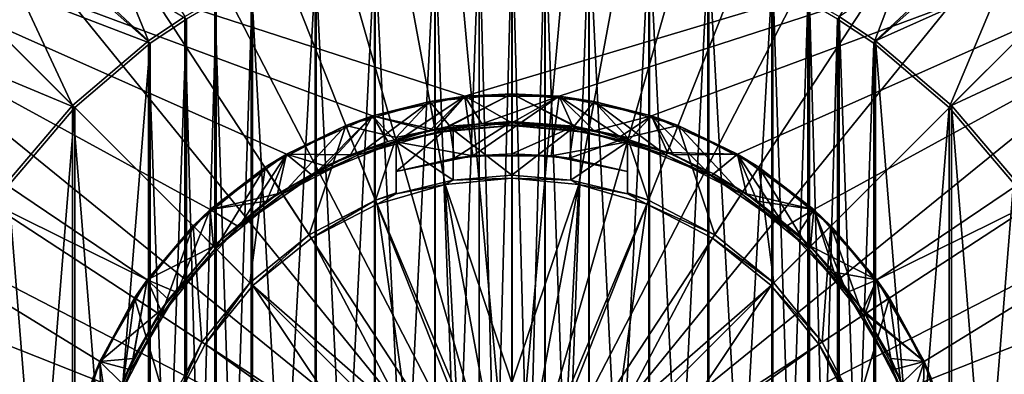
# Model space of a CAD drawing. Header units: metres. Extents: x -901 to 901, y -486 to 401.
# Tile 211 of 256: x -21 to 21, y 7 to 23. Entities that reach past the tile are written whole.
import ezdxf

# ---------------------------------------------------------------- set-up
doc = ezdxf.new("R2010")
doc.units = ezdxf.units.M

msp = doc.modelspace()

# ---------------------------------------------------------------- linework, layer by layer
at = {"layer": 'top0'}
for points in [[(-19.962212, 32.111958, -516.470337), (-15.713568, 21.79101, -517.427917), (-23.837786, 29.350086, -516.470337)], [(-14.140537, 22.843149, -517.427917), (-15.713568, 21.79101, -517.427917), (-19.962212, 32.111958, -516.470337)], [(14.071715, 22.731705, -514.427917), (15.637327, 21.684502, -514.427917), (18.998596, 30.571247, -513.617859)], [(18.998596, 30.571247, -513.617859), (15.637327, 21.684502, -514.427917), (22.684763, 27.945471, -513.617859)], [(-23.837786, 29.350086, -516.470337), (-18.996899, 18.996899, -517.427917), (-26.741503, 26.731247, -516.470337)], [(-15.713568, 21.79101, -517.427917), (-18.996899, 18.996899, -517.427917), (-23.837786, 29.350086, -516.470337)], [(15.713568, 21.79101, -517.427917), (14.140537, 22.843149, -517.427917), (23.830284, 29.356178, -516.470337)], [(26.734667, 26.738085, -516.470337), (15.713568, 21.79101, -517.427917), (23.830284, 29.356178, -516.470337)], [(-25.4568, 25.446005, -513.617859), (-15.637327, 21.684502, -514.427917), (-22.692659, 27.93906, -513.617859)], [(-15.637327, 21.684502, -514.427917), (-14.071715, 22.731705, -514.427917), (-22.692659, 27.93906, -513.617859)], [(15.637327, 21.684502, -514.427917), (18.90428, 18.90428, -514.427917), (22.684763, 27.945471, -513.617859)], [(22.684763, 27.945471, -513.617859), (18.90428, 18.90428, -514.427917), (25.449604, 25.453203, -513.617859)], [(-1.426473, -26.827774, -517.427917), (-3.332516, 26.658182, -517.427917), (-1.426473, 26.827774, -517.427917)], [(0, -26.865671, -517.427917), (-1.426473, 26.827774, -517.427917), (0, 26.865671, -517.427917)], [(0, -26.865671, -517.427917), (-1.426473, -26.827774, -517.427917), (-1.426473, 26.827774, -517.427917)], [(1.426473, -26.827774, -517.427917), (0, 26.865671, -517.427917), (1.426473, 26.827774, -517.427917)], [(1.426473, -26.827774, -517.427917), (0, -26.865671, -517.427917), (0, 26.865671, -517.427917)], [(3.332516, -26.658182, -517.427917), (1.426473, 26.827774, -517.427917), (3.332516, 26.658182, -517.427917)], [(3.332516, -26.658182, -517.427917), (1.426473, -26.827774, -517.427917), (1.426473, 26.827774, -517.427917)], [(-18.996899, 18.996899, -517.427917), (-21.79101, 15.713568, -517.427917), (-26.741503, 26.731247, -516.470337)], [(-3.332516, -26.658182, -517.427917), (-5.948157, 26.198927, -517.427917), (-3.332516, 26.658182, -517.427917)], [(-3.316785, 26.528145, -514.427917), (-5.918982, -26.071234, -514.427917), (-3.316785, -26.528145, -514.427917)], [(-3.316785, 26.528145, -514.427917), (-5.918982, 26.071234, -514.427917), (-5.918982, -26.071234, -514.427917)], [(-1.426473, -26.827774, -517.427917), (-3.332516, -26.658182, -517.427917), (-3.332516, 26.658182, -517.427917)], [(-1.419746, 26.696964, -514.427917), (-3.316785, -26.528145, -514.427917), (-1.419746, -26.696964, -514.427917)], [(-1.419746, 26.696964, -514.427917), (-3.316785, 26.528145, -514.427917), (-3.316785, -26.528145, -514.427917)], [(0, 26.734688, -514.427917), (-1.419746, -26.696964, -514.427917), (0, -26.734688, -514.427917)], [(0, 26.734688, -514.427917), (-1.419746, 26.696964, -514.427917), (-1.419746, -26.696964, -514.427917)], [(1.419746, 26.696964, -514.427917), (0, 26.734688, -514.427917), (0, -26.734688, -514.427917)], [(1.419746, 26.696964, -514.427917), (0, -26.734688, -514.427917), (1.419746, -26.696964, -514.427917)], [(3.316785, 26.528145, -514.427917), (1.419746, 26.696964, -514.427917), (1.419746, -26.696964, -514.427917)], [(3.316785, 26.528145, -514.427917), (1.419746, -26.696964, -514.427917), (3.316785, -26.528145, -514.427917)], [(5.918982, 26.071234, -514.427917), (3.316785, 26.528145, -514.427917), (3.316785, -26.528145, -514.427917)], [(5.948157, -26.198927, -517.427917), (3.332516, 26.658182, -517.427917), (5.948157, 26.198927, -517.427917)], [(5.948157, -26.198927, -517.427917), (3.332516, -26.658182, -517.427917), (3.332516, 26.658182, -517.427917)], [(18.996899, 18.996899, -517.427917), (15.713568, 21.79101, -517.427917), (26.734667, 26.738085, -516.470337)], [(29.353132, 23.834034, -516.470337), (18.996899, 18.996899, -517.427917), (26.734667, 26.738085, -516.470337)], [(-5.948157, -26.198927, -517.427917), (-8.505677, 25.483677, -517.427917), (-5.948157, 26.198927, -517.427917)], [(-5.918982, 26.071234, -514.427917), (-8.463373, -25.359711, -514.427917), (-5.918982, -26.071234, -514.427917)], [(-5.918982, 26.071234, -514.427917), (-8.463373, 25.359711, -514.427917), (-8.463373, -25.359711, -514.427917)], [(-3.332516, -26.658182, -517.427917), (-5.948157, -26.198927, -517.427917), (-5.948157, 26.198927, -517.427917)], [(5.918982, 26.071234, -514.427917), (3.316785, -26.528145, -514.427917), (5.918982, -26.071234, -514.427917)], [(8.463373, 25.359711, -514.427917), (5.918982, 26.071234, -514.427917), (5.918982, -26.071234, -514.427917)], [(8.505677, -25.483677, -517.427917), (5.948157, 26.198927, -517.427917), (8.505677, 25.483677, -517.427917)], [(8.505677, -25.483677, -517.427917), (5.948157, -26.198927, -517.427917), (5.948157, 26.198927, -517.427917)], [(-27.948675, 22.680815, -513.617859), (-18.90428, 18.90428, -514.427917), (-25.4568, 25.446005, -513.617859)], [(-18.90428, 18.90428, -514.427917), (-15.637327, 21.684502, -514.427917), (-25.4568, 25.446005, -513.617859)], [(-8.505677, -25.483677, -517.427917), (-11.281076, 24.382404, -517.427917), (-8.505677, 25.483677, -517.427917)], [(-8.463373, 25.359711, -514.427917), (-11.225679, -24.263712, -514.427917), (-8.463373, -25.359711, -514.427917)], [(-8.463373, 25.359711, -514.427917), (-11.225679, 24.263712, -514.427917), (-11.225679, -24.263712, -514.427917)], [(-5.948157, -26.198927, -517.427917), (-8.505677, -25.483677, -517.427917), (-8.505677, 25.483677, -517.427917)], [(8.463373, 25.359711, -514.427917), (5.918982, -26.071234, -514.427917), (8.463373, -25.359711, -514.427917)], [(11.225679, 24.263712, -514.427917), (8.463373, 25.359711, -514.427917), (8.463373, -25.359711, -514.427917)], [(11.281076, -24.382404, -517.427917), (8.505677, 25.483677, -517.427917), (11.281076, 24.382404, -517.427917)], [(11.281076, -24.382404, -517.427917), (8.505677, -25.483677, -517.427917), (8.505677, 25.483677, -517.427917)], [(18.90428, 18.90428, -514.427917), (21.684502, 15.637327, -514.427917), (25.449604, 25.453203, -513.617859)], [(-11.281076, -24.382404, -517.427917), (-12.852788, 23.59174, -517.427917), (-11.281076, 24.382404, -517.427917)], [(-11.225679, 24.263712, -514.427917), (-12.790017, -23.476776, -514.427917), (-11.225679, -24.263712, -514.427917)], [(-11.225679, 24.263712, -514.427917), (-12.790017, 23.476776, -514.427917), (-12.790017, -23.476776, -514.427917)], [(-8.505677, -25.483677, -517.427917), (-11.281076, -24.382404, -517.427917), (-11.281076, 24.382404, -517.427917)], [(11.225679, 24.263712, -514.427917), (8.463373, -25.359711, -514.427917), (11.225679, -24.263712, -514.427917)], [(12.790017, 23.476776, -514.427917), (11.225679, 24.263712, -514.427917), (11.225679, -24.263712, -514.427917)], [(12.852788, -23.59174, -517.427917), (11.281076, 24.382404, -517.427917), (12.852788, 23.59174, -517.427917)], [(12.852788, -23.59174, -517.427917), (11.281076, -24.382404, -517.427917), (11.281076, 24.382404, -517.427917)], [(-12.852788, -23.59174, -517.427917), (-14.140537, 22.843149, -517.427917), (-12.852788, 23.59174, -517.427917)], [(-12.790017, 23.476776, -514.427917), (-14.071715, -22.731705, -514.427917), (-12.790017, -23.476776, -514.427917)], [(-12.790017, 23.476776, -514.427917), (-14.071715, 22.731705, -514.427917), (-14.071715, -22.731705, -514.427917)], [(-11.281076, -24.382404, -517.427917), (-12.852788, -23.59174, -517.427917), (-12.852788, 23.59174, -517.427917)], [(12.790017, 23.476776, -514.427917), (11.225679, -24.263712, -514.427917), (12.790017, -23.476776, -514.427917)], [(14.071715, 22.731705, -514.427917), (12.790017, 23.476776, -514.427917), (12.790017, -23.476776, -514.427917)], [(14.140537, -22.843149, -517.427917), (12.852788, 23.59174, -517.427917), (14.140537, 22.843149, -517.427917)], [(14.140537, -22.843149, -517.427917), (12.852788, -23.59174, -517.427917), (12.852788, 23.59174, -517.427917)], [(21.79101, 15.713568, -517.427917), (18.996899, 18.996899, -517.427917), (29.353132, 23.834034, -516.470337)], [(-21.684502, 15.637327, -514.427917), (-18.90428, 18.90428, -514.427917), (-27.948675, 22.680815, -513.617859)], [(-14.140537, -22.843149, -517.427917), (-15.713568, 21.79101, -517.427917), (-14.140537, 22.843149, -517.427917)], [(-14.071715, 22.731705, -514.427917), (-15.637327, -21.684502, -514.427917), (-14.071715, -22.731705, -514.427917)], [(-14.071715, 22.731705, -514.427917), (-15.637327, 21.684502, -514.427917), (-15.637327, -21.684502, -514.427917)], [(-12.852788, -23.59174, -517.427917), (-14.140537, -22.843149, -517.427917), (-14.140537, 22.843149, -517.427917)], [(14.071715, 22.731705, -514.427917), (12.790017, -23.476776, -514.427917), (14.071715, -22.731705, -514.427917)], [(15.637327, 21.684502, -514.427917), (14.071715, 22.731705, -514.427917), (14.071715, -22.731705, -514.427917)], [(15.713568, -21.79101, -517.427917), (14.140537, 22.843149, -517.427917), (15.713568, 21.79101, -517.427917)], [(15.713568, -21.79101, -517.427917), (14.140537, -22.843149, -517.427917), (14.140537, 22.843149, -517.427917)], [(-15.713568, -21.79101, -517.427917), (-18.996899, 18.996899, -517.427917), (-15.713568, 21.79101, -517.427917)], [(-14.140537, -22.843149, -517.427917), (-15.713568, -21.79101, -517.427917), (-15.713568, 21.79101, -517.427917)], [(18.996899, -18.996899, -517.427917), (15.713568, 21.79101, -517.427917), (18.996899, 18.996899, -517.427917)], [(18.996899, -18.996899, -517.427917), (15.713568, -21.79101, -517.427917), (15.713568, 21.79101, -517.427917)], [(-15.637327, 21.684502, -514.427917), (-18.90428, -18.90428, -514.427917), (-15.637327, -21.684502, -514.427917)], [(-15.637327, 21.684502, -514.427917), (-18.90428, 18.90428, -514.427917), (-18.90428, -18.90428, -514.427917)], [(15.637327, 21.684502, -514.427917), (14.071715, -22.731705, -514.427917), (15.637327, -21.684502, -514.427917)], [(18.90428, 18.90428, -514.427917), (15.637327, 21.684502, -514.427917), (15.637327, -21.684502, -514.427917)], [(-18.996899, -18.996899, -517.427917), (-21.79101, 15.713568, -517.427917), (-18.996899, 18.996899, -517.427917)], [(-18.90428, 18.90428, -514.427917), (-21.684502, -15.637327, -514.427917), (-18.90428, -18.90428, -514.427917)], [(-18.90428, 18.90428, -514.427917), (-21.684502, 15.637327, -514.427917), (-21.684502, -15.637327, -514.427917)], [(-15.713568, -21.79101, -517.427917), (-18.996899, -18.996899, -517.427917), (-18.996899, 18.996899, -517.427917)], [(18.90428, 18.90428, -514.427917), (15.637327, -21.684502, -514.427917), (18.90428, -18.90428, -514.427917)], [(21.684502, 15.637327, -514.427917), (18.90428, 18.90428, -514.427917), (18.90428, -18.90428, -514.427917)], [(21.79101, -15.713568, -517.427917), (18.996899, 18.996899, -517.427917), (21.79101, 15.713568, -517.427917)], [(21.79101, -15.713568, -517.427917), (18.996899, -18.996899, -517.427917), (18.996899, 18.996899, -517.427917)], [(-18.996899, -18.996899, -517.427917), (-21.79101, -15.713568, -517.427917), (-21.79101, 15.713568, -517.427917)], [(21.684502, 15.637327, -514.427917), (18.90428, -18.90428, -514.427917), (21.684502, -15.637327, -514.427917)]]:
    msp.add_3dface(points, dxfattribs=at)
at = {"layer": 'top0123457'}
for points in [[(-51.002541, 35.269207, -504.348846), (-15.778372, 11.46307, -504.348846), (-55.270489, 31.001257, -504.348846)], [(50.997459, 35.269207, -504.348846), (-2.040845, 19.394434, -504.348846), (-51.002541, 35.269207, -504.348846)], [(-2.040845, 19.394434, -504.348846), (-6.028372, 18.54686, -504.348846), (-51.002541, 35.269207, -504.348846)], [(-51.002541, 35.269207, -504.348846), (-6.028372, 18.54686, -504.348846), (-9.752541, 16.888752, -504.348846)], [(-9.752541, 16.888752, -504.348846), (-13.050587, 14.492581, -504.348846), (-51.002541, 35.269207, -504.348846)], [(-13.050587, 14.492581, -504.348846), (-15.778372, 11.46307, -504.348846), (-51.002541, 35.269207, -504.348846)], [(2.035765, 19.394434, -504.348846), (-2.040845, 19.394434, -504.348846), (50.997459, 35.269207, -504.348846)], [(6.023291, 18.54686, -504.348846), (2.035765, 19.394434, -504.348846), (50.997459, 35.269207, -504.348846)], [(9.747459, 16.888752, -504.348846), (6.023291, 18.54686, -504.348846), (50.997459, 35.269207, -504.348846)], [(13.045506, 14.492581, -504.348846), (9.747459, 16.888752, -504.348846), (50.997459, 35.269207, -504.348846)], [(50.997459, 35.269207, -504.348846), (15.773291, 11.46307, -504.348846), (13.045506, 14.492581, -504.348846)], [(55.265408, 31.001257, -504.348846), (15.773291, 11.46307, -504.348846), (50.997459, 35.269207, -504.348846)], [(-6.031011, 32.57785, -500.752808), (-0.00254, 0.001257, -500.478394), (-2.979477, 32.996937, -500.752808)], [(-0.002623, 33.130955, -500.752808), (-2.979477, 32.996937, -500.752808), (-0.00254, 0.001257, -500.478394)], [(-0.00254, 0.001257, -500.478394), (2.974232, 32.996952, -500.752808), (-0.002623, 33.130955, -500.752808)], [(-0.00254, 0.001257, -500.478394), (6.025768, 32.577881, -500.752808), (2.974232, 32.996952, -500.752808)], [(-0.00254, 0.001257, -500.478394), (-6.031011, 32.57785, -500.752808), (-9.118542, 31.852089, -500.752808)], [(-0.00254, 0.001257, -500.478394), (9.113301, 31.852135, -500.752808), (6.025768, 32.577881, -500.752808)], [(-9.118542, 31.852089, -500.752808), (-12.197501, 30.804827, -500.752808), (-0.00254, 0.001257, -500.478394)], [(-0.00254, 0.001257, -500.478394), (12.192266, 30.804888, -500.752808), (9.113301, 31.852135, -500.752808)], [(-17.816677, 7.932621, -504.348846), (-19.076418, 4.055535, -504.348846), (-55.270489, 31.001257, -504.348846)], [(-19.076418, 4.055535, -504.348846), (-19.502541, 0.001257, -504.348846), (-55.270489, 31.001257, -504.348846)], [(-55.270489, 31.001257, -504.348846), (-19.502541, 0.001257, -504.348846), (-55.270489, -30.998743, -504.348846)], [(-55.270489, 31.001257, -504.348846), (-15.778372, 11.46307, -504.348846), (-17.816677, 7.932621, -504.348846)], [(-0.00254, 0.001257, -500.478394), (-12.197501, 30.804827, -500.752808), (-15.218926, 29.42979, -500.752808)], [(15.213699, 29.429867, -500.752808), (12.192266, 30.804888, -500.752808), (-0.00254, 0.001257, -500.478394)], [(17.811596, 7.932621, -504.348846), (15.773291, 11.46307, -504.348846), (55.265408, 31.001257, -504.348846)], [(55.265408, 31.001257, -504.348846), (19.071339, 4.055535, -504.348846), (17.811596, 7.932621, -504.348846)], [(19.497459, 0.001257, -504.348846), (19.071339, 4.055535, -504.348846), (55.265408, 31.001257, -504.348846)], [(55.265408, -30.998743, -504.348846), (19.497459, 0.001257, -504.348846), (55.265408, 31.001257, -504.348846)], [(-0.00254, 0.001257, -500.478394), (-15.218926, 29.42979, -500.752808), (-18.131529, 27.730606, -500.752808)], [(15.213699, 29.429867, -500.752808), (-0.00254, 0.001257, -500.478394), (18.12631, 27.730696, -500.752808)], [(-18.131529, 27.730606, -500.752808), (-20.88422, 25.721531, -500.752808), (-0.00254, 0.001257, -500.478394)], [(20.879011, 25.721634, -500.752808), (18.12631, 27.730696, -500.752808), (-0.00254, 0.001257, -500.478394)], [(-23.428864, 23.427404, -500.752808), (-0.00254, 0.001257, -500.478394), (-20.88422, 25.721531, -500.752808)], [(23.423666, 23.427521, -500.752808), (20.879011, 25.721634, -500.752808), (-0.00254, 0.001257, -500.478394)], [(-23.428864, 23.427404, -500.752808), (-25.722971, 20.882744, -500.752808), (-0.00254, 0.001257, -500.478394)], [(25.717785, 20.882872, -500.752808), (23.423666, 23.427521, -500.752808), (-0.00254, 0.001257, -500.478394)], [(-25.722971, 20.882744, -500.752808), (-27.732025, 18.130037, -500.752808), (-0.00254, 0.001257, -500.478394)], [(25.717785, 20.882872, -500.752808), (-0.00254, 0.001257, -500.478394), (27.726854, 18.130177, -500.752808)], [(-7.180387, 18.13213, -511.418854), (-3.55082, 19.175713, -511.418854), (-6.674257, 16.85367, -511.418854)], [(-7.180387, 18.13213, -516.818848), (-3.55082, 19.175713, -516.818848), (-5.00254, 17.60495, -516.818848)], [(-3.55082, 19.175713, -511.418854), (-7.180387, 18.13213, -511.418854), (-6.028372, 18.54686, -509.918854)], [(-7.180387, 18.13213, -516.818848), (-6.028372, 18.54686, -515.318848), (-3.55082, 19.175713, -516.818848)], [(-6.674257, 16.85367, -511.418854), (-3.55082, 19.175713, -511.418854), (-3.300621, 17.823668, -511.418854)], [(-6.028372, 18.54686, -509.918854), (-3.562939, 17.900589, -509.918854), (-2.040845, 19.394434, -509.918854)], [(-3.55082, 19.175713, -511.418854), (-6.028372, 18.54686, -509.918854), (-2.040845, 19.394434, -509.918854)], [(-6.028372, 18.54686, -504.348846), (-2.040845, 19.394434, -504.348846), (-6.028372, 18.54686, -507.018829)], [(-2.040845, 19.394434, -504.348846), (-2.040845, 19.394434, -507.018829), (-6.028372, 18.54686, -507.018829)], [(-6.028372, 18.54686, -507.018829), (-2.040845, 19.394434, -507.018829), (-3.323366, 17.946581, -507.018829)], [(-6.028372, 18.54686, -515.318848), (-2.040845, 19.394434, -515.318848), (-3.55082, 19.175713, -516.818848)], [(-2.040845, 19.394434, -515.318848), (-6.028372, 18.54686, -515.318848), (-5.00254, 17.422956, -515.318848)], [(-2.040845, 19.394434, -515.318848), (-5.00254, 17.422956, -515.318848), (-1.691707, 16.816629, -515.318848)], [(-3.55082, 19.175713, -516.818848), (-2.696012, 18.101954, -516.818848), (-5.00254, 17.60495, -516.818848)], [(-3.562939, 17.900589, -509.918854), (-0.00254, 18.251257, -509.918854), (-2.040845, 19.394434, -509.918854)], [(-3.55082, 19.175713, -511.418854), (-0.00254, 19.501257, -511.418854), (-3.300621, 17.823668, -511.418854)], [(-3.55082, 19.175713, -516.818848), (-0.00254, 19.501257, -516.818848), (-2.696012, 18.101954, -516.818848)], [(-0.00254, 19.501257, -511.418854), (-3.55082, 19.175713, -511.418854), (-2.040845, 19.394434, -509.918854)], [(-3.55082, 19.175713, -516.818848), (-2.040845, 19.394434, -515.318848), (-0.00254, 19.501257, -516.818848)], [(-3.323366, 17.946581, -507.018829), (-2.040845, 19.394434, -507.018829), (-1.310506, 18.204327, -507.018829)], [(-3.300621, 17.823668, -511.418854), (-0.00254, 19.501257, -511.418854), (-0.00254, 18.126257, -511.418854)], [(-0.00254, 19.501257, -516.818848), (-0.00254, 18.301258, -516.818848), (-2.696012, 18.101954, -516.818848)], [(-0.00254, 19.501257, -511.418854), (-2.040845, 19.394434, -509.918854), (2.035765, 19.394434, -509.918854)], [(-2.040845, 19.394434, -515.318848), (2.035765, 19.394434, -515.318848), (-0.00254, 19.501257, -516.818848)], [(-2.040845, 19.394434, -509.918854), (-0.00254, 18.251257, -509.918854), (2.035765, 19.394434, -509.918854)], [(-2.040845, 19.394434, -504.348846), (2.035765, 19.394434, -504.348846), (-2.040845, 19.394434, -507.018829)], [(2.035765, 19.394434, -504.348846), (2.035765, 19.394434, -507.018829), (-2.040845, 19.394434, -507.018829)], [(-2.040845, 19.394434, -507.018829), (2.035765, 19.394434, -507.018829), (-1.310506, 18.204327, -507.018829)], [(2.035765, 19.394434, -515.318848), (-2.040845, 19.394434, -515.318848), (-1.691707, 16.816629, -515.318848)], [(2.035765, 19.394434, -515.318848), (-1.691707, 16.816629, -515.318848), (1.686626, 16.816629, -515.318848)], [(-1.310506, 18.204327, -507.018829), (2.035765, 19.394434, -507.018829), (2.64224, 18.058599, -507.018829)], [(-0.00254, 19.501257, -511.418854), (3.29554, 17.823668, -511.418854), (-0.00254, 18.126257, -511.418854)], [(-0.00254, 19.501257, -511.418854), (3.545739, 19.175713, -511.418854), (3.29554, 17.823668, -511.418854)], [(-0.00254, 18.301258, -516.818848), (-0.00254, 19.501257, -516.818848), (2.690932, 18.101954, -516.818848)], [(-0.00254, 19.501257, -516.818848), (3.545739, 19.175713, -516.818848), (2.690932, 18.101954, -516.818848)], [(3.545739, 19.175713, -511.418854), (-0.00254, 19.501257, -511.418854), (2.035765, 19.394434, -509.918854)], [(-0.00254, 19.501257, -516.818848), (2.035765, 19.394434, -515.318848), (3.545739, 19.175713, -516.818848)], [(-0.00254, 18.251257, -509.918854), (3.557858, 17.900589, -509.918854), (2.035765, 19.394434, -509.918854)], [(4.99746, 17.422956, -515.318848), (2.035765, 19.394434, -515.318848), (1.686626, 16.816629, -515.318848)], [(2.035765, 19.394434, -509.918854), (3.557858, 17.900589, -509.918854), (6.023291, 18.54686, -509.918854)], [(3.545739, 19.175713, -511.418854), (2.035765, 19.394434, -509.918854), (6.023291, 18.54686, -509.918854)], [(2.035765, 19.394434, -504.348846), (6.023291, 18.54686, -504.348846), (2.035765, 19.394434, -507.018829)], [(6.023291, 18.54686, -504.348846), (6.023291, 18.54686, -507.018829), (2.035765, 19.394434, -507.018829)], [(2.035765, 19.394434, -507.018829), (4.678486, 17.640717, -507.018829), (2.64224, 18.058599, -507.018829)], [(2.035765, 19.394434, -507.018829), (6.023291, 18.54686, -507.018829), (4.678486, 17.640717, -507.018829)], [(2.035765, 19.394434, -515.318848), (6.023291, 18.54686, -515.318848), (3.545739, 19.175713, -516.818848)], [(6.023291, 18.54686, -515.318848), (2.035765, 19.394434, -515.318848), (4.99746, 17.422956, -515.318848)], [(2.690932, 18.101954, -516.818848), (3.545739, 19.175713, -516.818848), (4.99746, 17.60495, -516.818848)], [(3.545739, 19.175713, -511.418854), (6.669176, 16.85367, -511.418854), (3.29554, 17.823668, -511.418854)], [(3.545739, 19.175713, -511.418854), (7.175306, 18.13213, -511.418854), (6.669176, 16.85367, -511.418854)], [(3.545739, 19.175713, -516.818848), (7.175306, 18.13213, -516.818848), (4.99746, 17.60495, -516.818848)], [(7.175306, 18.13213, -511.418854), (3.545739, 19.175713, -511.418854), (6.023291, 18.54686, -509.918854)], [(3.545739, 19.175713, -516.818848), (6.023291, 18.54686, -515.318848), (7.175306, 18.13213, -516.818848)], [(-9.752541, 16.888752, -509.918854), (-6.986513, 16.862059, -509.918854), (-6.028372, 18.54686, -509.918854)], [(-7.180387, 18.13213, -511.418854), (-9.752541, 16.888752, -509.918854), (-6.028372, 18.54686, -509.918854)], [(-9.752541, 16.888752, -504.348846), (-6.028372, 18.54686, -504.348846), (-9.752541, 16.888752, -507.018829)], [(-6.028372, 18.54686, -504.348846), (-6.028372, 18.54686, -507.018829), (-9.752541, 16.888752, -507.018829)], [(-9.752541, 16.888752, -507.018829), (-6.028372, 18.54686, -507.018829), (-8.055671, 16.378363, -507.018829)], [(-9.752541, 16.888752, -515.318848), (-6.028372, 18.54686, -515.318848), (-7.180387, 18.13213, -516.818848)], [(-6.028372, 18.54686, -515.318848), (-9.752541, 16.888752, -515.318848), (-8.60778, 15.953231, -515.318848)], [(-6.028372, 18.54686, -515.318848), (-8.60778, 15.953231, -515.318848), (-5.00254, 17.422956, -515.318848)], [(-6.028372, 18.54686, -507.018829), (-5.364608, 17.445761, -507.018829), (-8.055671, 16.378363, -507.018829)], [(-6.986513, 16.862059, -509.918854), (-3.562939, 17.900589, -509.918854), (-6.028372, 18.54686, -509.918854)], [(-5.364608, 17.445761, -507.018829), (-6.028372, 18.54686, -507.018829), (-3.323366, 17.946581, -507.018829)], [(3.557858, 17.900589, -509.918854), (6.981432, 16.862059, -509.918854), (6.023291, 18.54686, -509.918854)], [(6.023291, 18.54686, -507.018829), (6.715188, 16.969894, -507.018829), (4.678486, 17.640717, -507.018829)], [(8.602699, 15.953231, -515.318848), (6.023291, 18.54686, -515.318848), (4.99746, 17.422956, -515.318848)], [(6.023291, 18.54686, -509.918854), (6.981432, 16.862059, -509.918854), (9.747459, 16.888752, -509.918854)], [(7.175306, 18.13213, -511.418854), (6.023291, 18.54686, -509.918854), (9.747459, 16.888752, -509.918854)], [(6.023291, 18.54686, -504.348846), (9.747459, 16.888752, -504.348846), (6.023291, 18.54686, -507.018829)], [(9.747459, 16.888752, -504.348846), (9.747459, 16.888752, -507.018829), (6.023291, 18.54686, -507.018829)], [(6.023291, 18.54686, -507.018829), (9.747459, 16.888752, -507.018829), (6.715188, 16.969894, -507.018829)], [(6.023291, 18.54686, -515.318848), (9.747459, 16.888752, -515.318848), (7.175306, 18.13213, -516.818848)], [(9.747459, 16.888752, -515.318848), (6.023291, 18.54686, -515.318848), (8.602699, 15.953231, -515.318848)], [(-0.00254, 0.001257, -500.478394), (-27.732025, 18.130037, -500.752808), (-29.431189, 15.217422, -500.752808)], [(-10.67313, 16.32267, -511.418854), (-7.180387, 18.13213, -511.418854), (-9.920717, 15.171801, -511.418854)], [(-10.67313, 16.32267, -516.818848), (-7.180387, 18.13213, -516.818848), (-8.768456, 13.409317, -516.818848)], [(-7.180387, 18.13213, -511.418854), (-10.67313, 16.32267, -511.418854), (-9.752541, 16.888752, -509.918854)], [(-10.67313, 16.32267, -516.818848), (-9.752541, 16.888752, -515.318848), (-7.180387, 18.13213, -516.818848)], [(-9.920717, 15.171801, -511.418854), (-7.180387, 18.13213, -511.418854), (-6.674257, 16.85367, -511.418854)], [(-8.768456, 13.409317, -516.818848), (-7.180387, 18.13213, -516.818848), (-5.899162, 14.895793, -516.818848)], [(-7.180387, 18.13213, -516.818848), (-5.00254, 17.60495, -516.818848), (-5.899162, 14.895793, -516.818848)], [(-6.986513, 16.862059, -509.918854), (-5.364608, 17.445761, -507.018829), (-3.562939, 17.900589, -509.918854)], [(-5.364608, 17.445761, -507.018829), (-3.323366, 17.946581, -507.018829), (-3.562939, 17.900589, -509.918854)], [(-5.00254, 17.60495, -516.818848), (-2.696012, 18.101954, -516.818848), (-5.00254, 16.144676, -515.818848)], [(-2.696012, 18.101954, -516.818848), (-2.489954, 16.717201, -515.818848), (-5.00254, 16.144676, -515.818848)], [(-2.539455, 17.947836, -513.718811), (-2.550542, 15.772752, -513.718811), (-5.00254, 17.422956, -513.718811)], [(-2.539455, 17.947836, -513.718811), (-5.00254, 17.422956, -513.718811), (-3.300621, 17.823668, -511.418854)], [(-3.562939, 17.900589, -509.918854), (-1.310506, 18.204327, -507.018829), (-0.00254, 18.251257, -509.918854)], [(-3.562939, 17.900589, -509.918854), (-3.323366, 17.946581, -507.018829), (-1.310506, 18.204327, -507.018829)], [(-0.00254, 18.126257, -511.418854), (-2.539455, 17.947836, -513.718811), (-3.300621, 17.823668, -511.418854)], [(-2.696012, 18.101954, -516.818848), (-0.00254, 18.301258, -516.818848), (-2.489954, 16.717201, -515.818848)], [(-0.00254, 15.97725, -513.718811), (-2.550542, 15.772752, -513.718811), (-2.539455, 17.947836, -513.718811)], [(-0.00254, 18.126257, -513.718811), (-0.00254, 15.97725, -513.718811), (-2.539455, 17.947836, -513.718811)], [(-0.00254, 18.126257, -511.418854), (-0.00254, 18.126257, -513.718811), (-2.539455, 17.947836, -513.718811)], [(-0.00254, 18.301258, -516.818848), (-0.00254, 16.901257, -515.818848), (-2.489954, 16.717201, -515.818848)], [(-1.310506, 18.204327, -507.018829), (2.64224, 18.058599, -507.018829), (-0.00254, 18.251257, -509.918854)], [(-0.00254, 18.301258, -516.818848), (2.690932, 18.101954, -516.818848), (-0.00254, 16.901257, -515.818848)], [(-0.00254, 18.251257, -509.918854), (2.64224, 18.058599, -507.018829), (3.557858, 17.900589, -509.918854)], [(-0.00254, 0.001257, -500.478394), (29.426031, 15.21757, -500.752808), (27.726854, 18.130177, -500.752808)], [(-0.00254, 15.97725, -513.718811), (-0.00254, 18.126257, -513.718811), (2.534374, 17.947836, -513.718811)], [(3.29554, 17.823668, -511.418854), (2.534374, 17.947836, -513.718811), (-0.00254, 18.126257, -511.418854)], [(2.534374, 17.947836, -513.718811), (-0.00254, 18.126257, -513.718811), (-0.00254, 18.126257, -511.418854)], [(2.690932, 18.101954, -516.818848), (2.484874, 16.717201, -515.818848), (-0.00254, 16.901257, -515.818848)], [(2.545461, 15.772752, -513.718811), (-0.00254, 15.97725, -513.718811), (2.534374, 17.947836, -513.718811)], [(2.690932, 18.101954, -516.818848), (4.99746, 17.60495, -516.818848), (2.484874, 16.717201, -515.818848)], [(2.545461, 15.772752, -513.718811), (2.534374, 17.947836, -513.718811), (4.99746, 17.422956, -513.718811)], [(4.99746, 17.422956, -513.718811), (2.534374, 17.947836, -513.718811), (3.29554, 17.823668, -511.418854)], [(2.64224, 18.058599, -507.018829), (4.678486, 17.640717, -507.018829), (3.557858, 17.900589, -509.918854)], [(3.557858, 17.900589, -509.918854), (4.678486, 17.640717, -507.018829), (6.981432, 16.862059, -509.918854)], [(4.99746, 17.60495, -516.818848), (7.175306, 18.13213, -516.818848), (5.89408, 14.895793, -516.818848)], [(7.175306, 18.13213, -516.818848), (8.763374, 13.409317, -516.818848), (5.89408, 14.895793, -516.818848)], [(7.175306, 18.13213, -511.418854), (9.915636, 15.171801, -511.418854), (6.669176, 16.85367, -511.418854)], [(7.175306, 18.13213, -511.418854), (10.66805, 16.32267, -511.418854), (9.915636, 15.171801, -511.418854)], [(7.175306, 18.13213, -516.818848), (10.66805, 16.32267, -516.818848), (8.763374, 13.409317, -516.818848)], [(10.66805, 16.32267, -511.418854), (7.175306, 18.13213, -511.418854), (9.747459, 16.888752, -509.918854)], [(7.175306, 18.13213, -516.818848), (9.747459, 16.888752, -515.318848), (10.66805, 16.32267, -516.818848)], [(-3.300621, 17.823668, -511.418854), (-5.00254, 17.422956, -513.718811), (-6.674257, 16.85367, -511.418854)], [(-5.899162, 14.895793, -516.818848), (-5.00254, 17.60495, -516.818848), (-5.00254, 15.220237, -516.818848)], [(-5.00254, 17.60495, -516.818848), (-5.00254, 16.144676, -515.818848), (-5.00254, 15.220237, -516.818848)], [(4.99746, 17.60495, -516.818848), (4.99746, 16.144676, -515.818848), (2.484874, 16.717201, -515.818848)], [(6.669176, 16.85367, -511.418854), (4.99746, 17.422956, -513.718811), (3.29554, 17.823668, -511.418854)], [(4.678486, 17.640717, -507.018829), (6.715188, 16.969894, -507.018829), (6.981432, 16.862059, -509.918854)], [(4.99746, 17.60495, -516.818848), (4.99746, 15.220237, -516.818848), (4.99746, 16.144676, -515.818848)], [(5.89408, 14.895793, -516.818848), (4.99746, 15.220237, -516.818848), (4.99746, 17.60495, -516.818848)], [(-6.674257, 16.85367, -511.418854), (-5.00254, 17.422956, -515.318848), (-8.60778, 15.953231, -515.318848)], [(-8.055671, 16.378363, -507.018829), (-5.364608, 17.445761, -507.018829), (-6.986513, 16.862059, -509.918854)], [(-5.00254, 17.422956, -513.718811), (-5.00254, 17.422956, -515.318848), (-6.674257, 16.85367, -511.418854)], [(-2.550542, 15.772752, -513.718811), (-5.00254, 15.174666, -513.718811), (-5.00254, 17.422956, -513.718811)], [(-5.00254, 16.144676, -515.318848), (-5.00254, 17.422956, -513.718811), (-5.00254, 15.174666, -513.718811)], [(-5.00254, 16.144676, -515.318848), (-5.00254, 17.422956, -515.318848), (-5.00254, 17.422956, -513.718811)], [(-1.691707, 16.816629, -515.318848), (-5.00254, 17.422956, -515.318848), (-5.00254, 16.144676, -515.318848)], [(1.686626, 16.816629, -515.318848), (4.99746, 16.144676, -515.318848), (4.99746, 17.422956, -515.318848)], [(4.99746, 15.174666, -513.718811), (2.545461, 15.772752, -513.718811), (4.99746, 17.422956, -513.718811)], [(4.99746, 15.174666, -513.718811), (4.99746, 17.422956, -513.718811), (4.99746, 16.144676, -515.318848)], [(4.99746, 16.144676, -515.318848), (4.99746, 17.422956, -513.718811), (4.99746, 17.422956, -515.318848)], [(8.602699, 15.953231, -515.318848), (4.99746, 17.422956, -515.318848), (6.669176, 16.85367, -511.418854)], [(6.669176, 16.85367, -511.418854), (4.99746, 17.422956, -515.318848), (4.99746, 17.422956, -513.718811)], [(-13.050587, 14.492581, -509.918854), (-10.141697, 15.175577, -509.918854), (-9.752541, 16.888752, -509.918854)], [(-10.67313, 16.32267, -511.418854), (-13.050587, 14.492581, -509.918854), (-9.752541, 16.888752, -509.918854)], [(-13.050587, 14.492581, -504.348846), (-9.752541, 16.888752, -504.348846), (-13.050587, 14.492581, -507.018829)], [(-9.752541, 16.888752, -504.348846), (-9.752541, 16.888752, -507.018829), (-13.050587, 14.492581, -507.018829)], [(-13.050587, 14.492581, -507.018829), (-9.752541, 16.888752, -507.018829), (-10.607772, 14.853582, -507.018829)], [(-13.050587, 14.492581, -515.318848), (-9.752541, 16.888752, -515.318848), (-10.67313, 16.32267, -516.818848)], [(-9.752541, 16.888752, -515.318848), (-13.050587, 14.492581, -515.318848), (-11.81597, 13.747475, -515.318848)], [(-9.752541, 16.888752, -515.318848), (-11.81597, 13.747475, -515.318848), (-8.60778, 15.953231, -515.318848)], [(-9.752541, 16.888752, -507.018829), (-8.055671, 16.378363, -507.018829), (-10.607772, 14.853582, -507.018829)], [(-10.141697, 15.175577, -509.918854), (-6.986513, 16.862059, -509.918854), (-9.752541, 16.888752, -509.918854)], [(-10.141697, 15.175577, -509.918854), (-8.055671, 16.378363, -507.018829), (-6.986513, 16.862059, -509.918854)], [(-6.674257, 16.85367, -511.418854), (-8.60778, 15.953231, -515.318848), (-9.920717, 15.171801, -511.418854)], [(-1.691707, 16.816629, -515.318848), (-5.00254, 16.144676, -515.318848), (-2.489954, 16.717201, -515.818848)], [(-2.489954, 16.717201, -515.818848), (-5.00254, 16.144676, -515.318848), (-5.00254, 16.144676, -515.818848)], [(-0.00254, 16.901257, -515.818848), (-1.691707, 16.816629, -515.318848), (-2.489954, 16.717201, -515.818848)], [(1.686626, 16.816629, -515.318848), (-1.691707, 16.816629, -515.318848), (-0.00254, 16.901257, -515.818848)], [(2.484874, 16.717201, -515.818848), (1.686626, 16.816629, -515.318848), (-0.00254, 16.901257, -515.818848)], [(4.99746, 16.144676, -515.318848), (1.686626, 16.816629, -515.318848), (2.484874, 16.717201, -515.818848)], [(4.99746, 16.144676, -515.818848), (4.99746, 16.144676, -515.318848), (2.484874, 16.717201, -515.818848)], [(9.915636, 15.171801, -511.418854), (8.602699, 15.953231, -515.318848), (6.669176, 16.85367, -511.418854)], [(6.981432, 16.862059, -509.918854), (6.715188, 16.969894, -507.018829), (8.706183, 16.039356, -507.018829)], [(9.747459, 16.888752, -507.018829), (8.706183, 16.039356, -507.018829), (6.715188, 16.969894, -507.018829)], [(6.981432, 16.862059, -509.918854), (10.136617, 15.175577, -509.918854), (9.747459, 16.888752, -509.918854)], [(6.981432, 16.862059, -509.918854), (8.706183, 16.039356, -507.018829), (10.136617, 15.175577, -509.918854)], [(11.810889, 13.747475, -515.318848), (9.747459, 16.888752, -515.318848), (8.602699, 15.953231, -515.318848)], [(8.706183, 16.039356, -507.018829), (9.747459, 16.888752, -507.018829), (10.602692, 14.853582, -507.018829)], [(9.747459, 16.888752, -509.918854), (10.136617, 15.175577, -509.918854), (13.045506, 14.492581, -509.918854)], [(10.66805, 16.32267, -511.418854), (9.747459, 16.888752, -509.918854), (13.045506, 14.492581, -509.918854)], [(9.747459, 16.888752, -504.348846), (13.045506, 14.492581, -504.348846), (9.747459, 16.888752, -507.018829)], [(13.045506, 14.492581, -504.348846), (13.045506, 14.492581, -507.018829), (9.747459, 16.888752, -507.018829)], [(9.747459, 16.888752, -507.018829), (13.045506, 14.492581, -507.018829), (10.602692, 14.853582, -507.018829)], [(9.747459, 16.888752, -515.318848), (13.045506, 14.492581, -515.318848), (10.66805, 16.32267, -516.818848)], [(13.045506, 14.492581, -515.318848), (9.747459, 16.888752, -515.318848), (11.810889, 13.747475, -515.318848)], [(-13.791122, 13.78984, -511.418854), (-10.67313, 16.32267, -511.418854), (-12.818851, 12.817568, -511.418854)], [(-13.791122, 13.78984, -516.818848), (-10.67313, 16.32267, -516.818848), (-11.32989, 11.32859, -516.818848)], [(-10.67313, 16.32267, -511.418854), (-13.791122, 13.78984, -511.418854), (-13.050587, 14.492581, -509.918854)], [(-13.791122, 13.78984, -516.818848), (-13.050587, 14.492581, -515.318848), (-10.67313, 16.32267, -516.818848)], [(-12.818851, 12.817568, -511.418854), (-10.67313, 16.32267, -511.418854), (-9.920717, 15.171801, -511.418854)], [(-11.32989, 11.32859, -516.818848), (-10.67313, 16.32267, -516.818848), (-8.768456, 13.409317, -516.818848)], [(-10.607772, 14.853582, -507.018829), (-8.055671, 16.378363, -507.018829), (-10.141697, 15.175577, -509.918854)], [(10.66805, 16.32267, -516.818848), (11.324809, 11.32859, -516.818848), (8.763374, 13.409317, -516.818848)], [(10.66805, 16.32267, -511.418854), (12.81377, 12.817568, -511.418854), (9.915636, 15.171801, -511.418854)], [(10.66805, 16.32267, -511.418854), (13.786042, 13.78984, -511.418854), (12.81377, 12.817568, -511.418854)], [(10.66805, 16.32267, -516.818848), (13.786042, 13.78984, -516.818848), (11.324809, 11.32859, -516.818848)], [(13.786042, 13.78984, -511.418854), (10.66805, 16.32267, -511.418854), (13.045506, 14.492581, -509.918854)], [(10.66805, 16.32267, -516.818848), (13.045506, 14.492581, -515.318848), (13.786042, 13.78984, -516.818848)], [(-8.60778, 15.953231, -515.318848), (-11.81597, 13.747475, -515.318848), (-9.920717, 15.171801, -511.418854)], [(-5.00254, 16.144676, -515.818848), (-5.00254, 16.144676, -515.318848), (-5.00254, 15.220237, -516.818848)], [(-5.00254, 15.220237, -516.818848), (-5.00254, 16.144676, -515.318848), (-5.00254, 15.174666, -513.718811)], [(-5.00254, 15.174666, -513.718811), (-2.550542, 15.772752, -513.718811), (-2.886205, 15.584217, -504.518829)], [(-2.886205, 15.584217, -504.518829), (-2.550542, 15.772752, -513.718811), (-0.00254, 15.848785, -504.518829)], [(-2.886205, 15.584217, -504.518829), (-0.00254, 15.848785, -504.518829), (-0.00254, 7.001257, -504.518829)], [(-2.550542, 15.772752, -513.718811), (-0.00254, 15.97725, -513.718811), (-0.00254, 15.848785, -504.518829)], [(-0.00254, 15.848785, -504.518829), (-0.00254, 15.97725, -513.718811), (2.545461, 15.772752, -513.718811)], [(-0.00254, 15.848785, -504.518829), (2.545461, 15.772752, -513.718811), (2.881124, 15.584217, -504.518829)], [(-0.00254, 7.001257, -504.518829), (-0.00254, 15.848785, -504.518829), (2.881124, 15.584217, -504.518829)], [(2.545461, 15.772752, -513.718811), (4.99746, 15.174666, -513.718811), (2.881124, 15.584217, -504.518829)], [(4.99746, 15.220237, -516.818848), (4.99746, 16.144676, -515.318848), (4.99746, 16.144676, -515.818848)], [(4.99746, 15.220237, -516.818848), (4.99746, 15.174666, -513.718811), (4.99746, 16.144676, -515.318848)], [(11.810889, 13.747475, -515.318848), (8.602699, 15.953231, -515.318848), (9.915636, 15.171801, -511.418854)], [(8.706183, 16.039356, -507.018829), (10.602692, 14.853582, -507.018829), (10.136617, 15.175577, -509.918854)], [(-5.835932, 14.736104, -504.518829), (-5.00254, 15.174666, -513.718811), (-2.886205, 15.584217, -504.518829)], [(-5.835932, 14.736104, -504.518829), (-2.886205, 15.584217, -504.518829), (-2.396681, 6.579105, -504.518829)], [(-2.396681, 6.579105, -504.518829), (-2.886205, 15.584217, -504.518829), (-0.00254, 7.001257, -504.518829)], [(-0.00254, 7.001257, -504.518829), (2.881124, 15.584217, -504.518829), (2.391601, 6.579105, -504.518829)], [(2.881124, 15.584217, -504.518829), (5.830851, 14.736104, -504.518829), (2.391601, 6.579105, -504.518829)], [(2.881124, 15.584217, -504.518829), (4.99746, 15.174666, -513.718811), (5.830851, 14.736104, -504.518829)], [(-29.431189, 15.217422, -500.752808), (-30.806202, 12.195987, -500.752808), (-0.00254, 0.001257, -500.478394)], [(-12.907239, 12.905956, -509.918854), (-10.141697, 15.175577, -509.918854), (-13.050587, 14.492581, -509.918854)], [(-12.907239, 12.905956, -509.918854), (-10.607772, 14.853582, -507.018829), (-10.141697, 15.175577, -509.918854)], [(-9.920717, 15.171801, -511.418854), (-11.81597, 13.747475, -515.318848), (-12.818851, 12.817568, -511.418854)], [(-5.00254, 15.220237, -516.818848), (-5.00254, 15.174666, -513.718811), (-5.899162, 14.895793, -516.818848)], [(-5.00254, 15.174666, -513.718811), (-5.835932, 14.736104, -504.518829), (-5.899162, 14.895793, -516.818848)], [(30.80106, 12.196141, -500.752808), (29.426031, 15.21757, -500.752808), (-0.00254, 0.001257, -500.478394)], [(4.99746, 15.174666, -513.718811), (4.99746, 15.220237, -516.818848), (5.89408, 14.895793, -516.818848)], [(4.99746, 15.174666, -513.718811), (5.89408, 14.895793, -516.818848), (5.830851, 14.736104, -504.518829)], [(12.81377, 12.817568, -511.418854), (11.810889, 13.747475, -515.318848), (9.915636, 15.171801, -511.418854)], [(10.136617, 15.175577, -509.918854), (10.602692, 14.853582, -507.018829), (12.356791, 13.429191, -507.018829)], [(10.136617, 15.175577, -509.918854), (12.356791, 13.429191, -507.018829), (12.902159, 12.905956, -509.918854)], [(10.136617, 15.175577, -509.918854), (12.902159, 12.905956, -509.918854), (13.045506, 14.492581, -509.918854)], [(-15.778372, 11.46307, -509.918854), (-12.907239, 12.905956, -509.918854), (-13.050587, 14.492581, -509.918854)], [(-13.791122, 13.78984, -511.418854), (-15.778372, 11.46307, -509.918854), (-13.050587, 14.492581, -509.918854)], [(-15.778372, 11.46307, -504.348846), (-13.050587, 14.492581, -504.348846), (-15.778372, 11.46307, -507.018829)], [(-13.050587, 14.492581, -504.348846), (-13.050587, 14.492581, -507.018829), (-15.778372, 11.46307, -507.018829)], [(-15.778372, 11.46307, -507.018829), (-13.050587, 14.492581, -507.018829), (-12.907239, 12.905956, -507.018829)], [(-15.778372, 11.46307, -515.318848), (-13.050587, 14.492581, -515.318848), (-13.791122, 13.78984, -516.818848)], [(-13.050587, 14.492581, -515.318848), (-15.778372, 11.46307, -515.318848), (-14.479084, 10.907462, -515.318848)], [(-13.050587, 14.492581, -515.318848), (-14.479084, 10.907462, -515.318848), (-11.81597, 13.747475, -515.318848)], [(-13.050587, 14.492581, -507.018829), (-10.607772, 14.853582, -507.018829), (-12.907239, 12.905956, -507.018829)], [(-12.907239, 12.905956, -507.018829), (-10.607772, 14.853582, -507.018829), (-12.907239, 12.905956, -509.918854)], [(-8.768456, 13.409317, -516.818848), (-5.899162, 14.895793, -516.818848), (-8.674462, 13.265568, -504.518829)], [(-5.899162, 14.895793, -516.818848), (-5.835932, 14.736104, -504.518829), (-8.674462, 13.265568, -504.518829)], [(-4.502054, 5.363568, -504.518829), (-8.674462, 13.265568, -504.518829), (-5.835932, 14.736104, -504.518829)], [(-4.502054, 5.363568, -504.518829), (-5.835932, 14.736104, -504.518829), (-2.396681, 6.579105, -504.518829)], [(2.391601, 6.579105, -504.518829), (5.830851, 14.736104, -504.518829), (4.496973, 5.363568, -504.518829)], [(5.830851, 14.736104, -504.518829), (8.669382, 13.265568, -504.518829), (4.496973, 5.363568, -504.518829)], [(5.830851, 14.736104, -504.518829), (5.89408, 14.895793, -516.818848), (8.763374, 13.409317, -516.818848)], [(5.830851, 14.736104, -504.518829), (8.763374, 13.409317, -516.818848), (8.669382, 13.265568, -504.518829)], [(10.602692, 14.853582, -507.018829), (13.045506, 14.492581, -507.018829), (12.356791, 13.429191, -507.018829)], [(14.474003, 10.907462, -515.318848), (13.045506, 14.492581, -515.318848), (11.810889, 13.747475, -515.318848)], [(13.045506, 14.492581, -507.018829), (13.925181, 11.79452, -507.018829), (12.356791, 13.429191, -507.018829)], [(13.045506, 14.492581, -509.918854), (12.902159, 12.905956, -509.918854), (15.773291, 11.46307, -509.918854)], [(13.786042, 13.78984, -511.418854), (13.045506, 14.492581, -509.918854), (15.773291, 11.46307, -509.918854)], [(13.045506, 14.492581, -504.348846), (15.773291, 11.46307, -504.348846), (13.045506, 14.492581, -507.018829)], [(15.773291, 11.46307, -504.348846), (15.773291, 11.46307, -507.018829), (13.045506, 14.492581, -507.018829)], [(13.045506, 14.492581, -507.018829), (15.773291, 11.46307, -507.018829), (13.925181, 11.79452, -507.018829)], [(13.045506, 14.492581, -515.318848), (15.773291, 11.46307, -515.318848), (13.786042, 13.78984, -516.818848)], [(15.773291, 11.46307, -515.318848), (13.045506, 14.492581, -515.318848), (14.474003, 10.907462, -515.318848)], [(-16.323954, 10.671847, -511.418854), (-13.791122, 13.78984, -511.418854), (-15.173084, 9.919434, -511.418854)], [(-16.323954, 10.671847, -516.818848), (-13.791122, 13.78984, -516.818848), (-13.410613, 8.767153, -516.818848)], [(-13.791122, 13.78984, -511.418854), (-16.323954, 10.671847, -511.418854), (-15.778372, 11.46307, -509.918854)], [(-16.323954, 10.671847, -516.818848), (-15.778372, 11.46307, -515.318848), (-13.791122, 13.78984, -516.818848)], [(-15.173084, 9.919434, -511.418854), (-13.791122, 13.78984, -511.418854), (-12.818851, 12.817568, -511.418854)], [(-11.81597, 13.747475, -515.318848), (-14.479084, 10.907462, -515.318848), (-12.818851, 12.817568, -511.418854)], [(-13.410613, 8.767153, -516.818848), (-13.791122, 13.78984, -516.818848), (-11.32989, 11.32859, -516.818848)], [(13.786042, 13.78984, -516.818848), (13.405532, 8.767154, -516.818848), (11.324809, 11.32859, -516.818848)], [(14.474003, 10.907462, -515.318848), (11.810889, 13.747475, -515.318848), (12.81377, 12.817568, -511.418854)], [(13.786042, 13.78984, -511.418854), (15.168003, 9.919434, -511.418854), (12.81377, 12.817568, -511.418854)], [(13.786042, 13.78984, -516.818848), (16.318872, 10.671847, -516.818848), (13.405532, 8.767154, -516.818848)], [(13.786042, 13.78984, -511.418854), (16.318872, 10.671847, -511.418854), (15.168003, 9.919434, -511.418854)], [(16.318872, 10.671847, -511.418854), (13.786042, 13.78984, -511.418854), (15.773291, 11.46307, -509.918854)], [(13.786042, 13.78984, -516.818848), (15.773291, 11.46307, -515.318848), (16.318872, 10.671847, -516.818848)], [(-11.32989, 11.32859, -516.818848), (-8.768456, 13.409317, -516.818848), (-11.208435, 11.207152, -504.518829)], [(-8.768456, 13.409317, -516.818848), (-8.674462, 13.265568, -504.518829), (-11.208435, 11.207152, -504.518829)], [(-11.208435, 11.207152, -504.518829), (-8.674462, 13.265568, -504.518829), (-4.502054, 5.363568, -504.518829)], [(4.496973, 5.363568, -504.518829), (8.669382, 13.265568, -504.518829), (11.203355, 11.207152, -504.518829)], [(8.763374, 13.409317, -516.818848), (11.324809, 11.32859, -516.818848), (8.669382, 13.265568, -504.518829)], [(8.669382, 13.265568, -504.518829), (11.324809, 11.32859, -516.818848), (11.203355, 11.207152, -504.518829)], [(12.356791, 13.429191, -507.018829), (13.925181, 11.79452, -507.018829), (12.902159, 12.905956, -509.918854)], [(-15.176861, 10.140414, -509.918854), (-12.907239, 12.905956, -509.918854), (-15.778372, 11.46307, -509.918854)], [(-12.907239, 12.905956, -507.018829), (-14.854865, 10.606489, -507.018829), (-15.778372, 11.46307, -507.018829)], [(-14.854865, 10.606489, -507.018829), (-12.907239, 12.905956, -509.918854), (-15.176861, 10.140414, -509.918854)], [(-12.818851, 12.817568, -511.418854), (-14.479084, 10.907462, -515.318848), (-15.173084, 9.919434, -511.418854)], [(-14.854865, 10.606489, -507.018829), (-12.907239, 12.905956, -507.018829), (-12.907239, 12.905956, -509.918854)], [(15.168003, 9.919434, -511.418854), (14.474003, 10.907462, -515.318848), (12.81377, 12.817568, -511.418854)], [(12.902159, 12.905956, -509.918854), (13.925181, 11.79452, -507.018829), (15.171781, 10.140414, -509.918854)], [(12.902159, 12.905956, -509.918854), (15.171781, 10.140414, -509.918854), (15.773291, 11.46307, -509.918854)], [(-31.853441, 9.11702, -500.752808), (-0.00254, 0.001257, -500.478394), (-30.806202, 12.195987, -500.752808)], [(30.80106, 12.196141, -500.752808), (-0.00254, 0.001257, -500.478394), (31.848314, 9.117179, -500.752808)], [(13.925181, 11.79452, -507.018829), (15.272628, 9.987835, -507.018829), (15.171781, 10.140414, -509.918854)], [(15.773291, 11.46307, -507.018829), (15.272628, 9.987835, -507.018829), (13.925181, 11.79452, -507.018829)], [(-17.816677, 7.932621, -509.918854), (-15.176861, 10.140414, -509.918854), (-15.778372, 11.46307, -509.918854)], [(-16.323954, 10.671847, -511.418854), (-17.816677, 7.932621, -509.918854), (-15.778372, 11.46307, -509.918854)], [(-17.816677, 7.932621, -504.348846), (-15.778372, 11.46307, -504.348846), (-17.816677, 7.932621, -507.018829)], [(-15.778372, 11.46307, -504.348846), (-15.778372, 11.46307, -507.018829), (-17.816677, 7.932621, -507.018829)], [(-15.778372, 11.46307, -507.018829), (-16.379646, 8.054388, -507.018829), (-17.816677, 7.932621, -507.018829)], [(-17.816677, 7.932621, -515.318848), (-15.778372, 11.46307, -515.318848), (-16.323954, 10.671847, -516.818848)], [(-15.778372, 11.46307, -515.318848), (-17.816677, 7.932621, -515.318848), (-16.474243, 7.564233, -515.318848)], [(-15.778372, 11.46307, -515.318848), (-16.474243, 7.564233, -515.318848), (-14.479084, 10.907462, -515.318848)], [(-14.854865, 10.606489, -507.018829), (-16.379646, 8.054388, -507.018829), (-15.778372, 11.46307, -507.018829)], [(-13.410613, 8.767153, -516.818848), (-11.32989, 11.32859, -516.818848), (-13.26685, 8.67318, -504.518829)], [(-11.32989, 11.32859, -516.818848), (-11.208435, 11.207152, -504.518829), (-13.26685, 8.67318, -504.518829)], [(-6.064718, 3.501257, -504.518829), (-13.26685, 8.67318, -504.518829), (-11.208435, 11.207152, -504.518829)], [(-6.064718, 3.501257, -504.518829), (-11.208435, 11.207152, -504.518829), (-4.502054, 5.363568, -504.518829)], [(4.496973, 5.363568, -504.518829), (11.203355, 11.207152, -504.518829), (6.059638, 3.501257, -504.518829)], [(11.203355, 11.207152, -504.518829), (13.26177, 8.67318, -504.518829), (6.059638, 3.501257, -504.518829)], [(11.324809, 11.32859, -516.818848), (13.405532, 8.767154, -516.818848), (11.203355, 11.207152, -504.518829)], [(11.203355, 11.207152, -504.518829), (13.405532, 8.767154, -516.818848), (13.26177, 8.67318, -504.518829)], [(16.469164, 7.564233, -515.318848), (15.773291, 11.46307, -515.318848), (14.474003, 10.907462, -515.318848)], [(15.773291, 11.46307, -509.918854), (15.171781, 10.140414, -509.918854), (17.811596, 7.932621, -509.918854)], [(15.773291, 11.46307, -507.018829), (17.811596, 7.932621, -507.018829), (15.272628, 9.987835, -507.018829)], [(16.318872, 10.671847, -511.418854), (15.773291, 11.46307, -509.918854), (17.811596, 7.932621, -509.918854)], [(15.773291, 11.46307, -504.348846), (17.811596, 7.932621, -504.348846), (15.773291, 11.46307, -507.018829)], [(17.811596, 7.932621, -504.348846), (17.811596, 7.932621, -507.018829), (15.773291, 11.46307, -507.018829)], [(15.773291, 11.46307, -515.318848), (17.811596, 7.932621, -515.318848), (16.318872, 10.671847, -516.818848)], [(17.811596, 7.932621, -515.318848), (15.773291, 11.46307, -515.318848), (16.469164, 7.564233, -515.318848)], [(-18.133411, 7.179104, -511.418854), (-16.323954, 10.671847, -511.418854), (-16.854954, 6.672974, -511.418854)], [(-18.133411, 7.179104, -516.818848), (-16.323954, 10.671847, -516.818848), (-14.897084, 5.897859, -516.818848)], [(-16.323954, 10.671847, -511.418854), (-18.133411, 7.179104, -511.418854), (-17.816677, 7.932621, -509.918854)], [(-18.133411, 7.179104, -516.818848), (-17.816677, 7.932621, -515.318848), (-16.323954, 10.671847, -516.818848)], [(-16.854954, 6.672974, -511.418854), (-16.323954, 10.671847, -511.418854), (-15.173084, 9.919434, -511.418854)], [(-14.479084, 10.907462, -515.318848), (-16.474243, 7.564233, -515.318848), (-15.173084, 9.919434, -511.418854)], [(-14.897084, 5.897859, -516.818848), (-16.323954, 10.671847, -516.818848), (-13.410613, 8.767153, -516.818848)], [(16.318872, 10.671847, -516.818848), (14.892003, 5.897859, -516.818848), (13.405532, 8.767154, -516.818848)], [(16.469164, 7.564233, -515.318848), (14.474003, 10.907462, -515.318848), (15.168003, 9.919434, -511.418854)], [(16.318872, 10.671847, -516.818848), (18.128332, 7.179104, -516.818848), (14.892003, 5.897859, -516.818848)], [(16.318872, 10.671847, -511.418854), (16.849873, 6.672974, -511.418854), (15.168003, 9.919434, -511.418854)], [(16.318872, 10.671847, -511.418854), (18.128332, 7.179104, -511.418854), (16.849873, 6.672974, -511.418854)], [(18.128332, 7.179104, -511.418854), (16.318872, 10.671847, -511.418854), (17.811596, 7.932621, -509.918854)], [(16.318872, 10.671847, -516.818848), (17.811596, 7.932621, -515.318848), (18.128332, 7.179104, -516.818848)], [(-16.379646, 8.054388, -507.018829), (-14.854865, 10.606489, -507.018829), (-15.176861, 10.140414, -509.918854)], [(-16.863342, 6.98523, -509.918854), (-15.176861, 10.140414, -509.918854), (-17.816677, 7.932621, -509.918854)], [(-16.379646, 8.054388, -507.018829), (-15.176861, 10.140414, -509.918854), (-16.863342, 6.98523, -509.918854)], [(-15.173084, 9.919434, -511.418854), (-16.474243, 7.564233, -515.318848), (-16.854954, 6.672974, -511.418854)], [(16.849873, 6.672974, -511.418854), (16.469164, 7.564233, -515.318848), (15.168003, 9.919434, -511.418854)], [(15.171781, 10.140414, -509.918854), (15.272628, 9.987835, -507.018829), (16.374565, 8.054388, -507.018829)], [(15.171781, 10.140414, -509.918854), (16.374565, 8.054388, -507.018829), (16.858261, 6.98523, -509.918854)], [(15.171781, 10.140414, -509.918854), (16.858261, 6.98523, -509.918854), (17.811596, 7.932621, -509.918854)], [(17.811596, 7.932621, -507.018829), (16.374565, 8.054388, -507.018829), (15.272628, 9.987835, -507.018829)], [(-31.853441, 9.11702, -500.752808), (-32.579182, 6.029484, -500.752808), (-0.00254, 0.001257, -500.478394)], [(31.848314, 9.117179, -500.752808), (-0.00254, 0.001257, -500.478394), (32.57407, 6.029646, -500.752808)], [(-14.897084, 5.897859, -516.818848), (-13.410613, 8.767153, -516.818848), (-14.737387, 5.834649, -504.518829)], [(-13.410613, 8.767153, -516.818848), (-13.26685, 8.67318, -504.518829), (-14.737387, 5.834649, -504.518829)], [(-14.737387, 5.834649, -504.518829), (-13.26685, 8.67318, -504.518829), (-6.064718, 3.501257, -504.518829)], [(6.059638, 3.501257, -504.518829), (13.26177, 8.67318, -504.518829), (14.732306, 5.834649, -504.518829)], [(13.405532, 8.767154, -516.818848), (14.892003, 5.897859, -516.818848), (13.26177, 8.67318, -504.518829)], [(13.26177, 8.67318, -504.518829), (14.892003, 5.897859, -516.818848), (14.732306, 5.834649, -504.518829)], [(-19.076418, 4.055535, -509.918854), (-16.863342, 6.98523, -509.918854), (-17.816677, 7.932621, -509.918854)], [(-18.133411, 7.179104, -511.418854), (-19.076418, 4.055535, -509.918854), (-17.816677, 7.932621, -509.918854)], [(-19.076418, 4.055535, -504.348846), (-17.816677, 7.932621, -504.348846), (-19.076418, 4.055535, -507.018829)], [(-17.816677, 7.932621, -504.348846), (-17.816677, 7.932621, -507.018829), (-19.076418, 4.055535, -507.018829)], [(-17.816677, 7.932621, -507.018829), (-17.447044, 5.363325, -507.018829), (-19.076418, 4.055535, -507.018829)], [(-19.076418, 4.055535, -515.318848), (-17.816677, 7.932621, -515.318848), (-18.133411, 7.179104, -516.818848)], [(-17.816677, 7.932621, -515.318848), (-19.076418, 4.055535, -515.318848), (-17.709393, 3.872045, -515.318848)], [(-16.379646, 8.054388, -507.018829), (-17.447044, 5.363325, -507.018829), (-17.816677, 7.932621, -507.018829)], [(-17.816677, 7.932621, -515.318848), (-17.709393, 3.872045, -515.318848), (-16.474243, 7.564233, -515.318848)], [(-17.447044, 5.363325, -507.018829), (-16.379646, 8.054388, -507.018829), (-16.863342, 6.98523, -509.918854)], [(16.374565, 8.054388, -507.018829), (17.218443, 6.042799, -507.018829), (16.858261, 6.98523, -509.918854)], [(16.374565, 8.054388, -507.018829), (17.811596, 7.932621, -507.018829), (17.218443, 6.042799, -507.018829)], [(17.704311, 3.872045, -515.318848), (17.811596, 7.932621, -515.318848), (16.469164, 7.564233, -515.318848)], [(17.811596, 7.932621, -509.918854), (16.858261, 6.98523, -509.918854), (19.071339, 4.055535, -509.918854)], [(17.811596, 7.932621, -507.018829), (19.071339, 4.055535, -507.018829), (17.218443, 6.042799, -507.018829)], [(19.071339, 4.055535, -515.318848), (17.811596, 7.932621, -515.318848), (17.704311, 3.872045, -515.318848)], [(18.128332, 7.179104, -511.418854), (17.811596, 7.932621, -509.918854), (19.071339, 4.055535, -509.918854)], [(17.811596, 7.932621, -504.348846), (19.071339, 4.055535, -504.348846), (17.811596, 7.932621, -507.018829)], [(19.071339, 4.055535, -504.348846), (19.071339, 4.055535, -507.018829), (17.811596, 7.932621, -507.018829)], [(17.811596, 7.932621, -515.318848), (19.071339, 4.055535, -515.318848), (18.128332, 7.179104, -516.818848)], [(-16.474243, 7.564233, -515.318848), (-17.709393, 3.872045, -515.318848), (-16.854954, 6.672974, -511.418854)], [(17.704311, 3.872045, -515.318848), (16.469164, 7.564233, -515.318848), (16.849873, 6.672974, -511.418854)]]:
    msp.add_3dface(points, dxfattribs=at)

doc.saveas('drawing.dxf')
